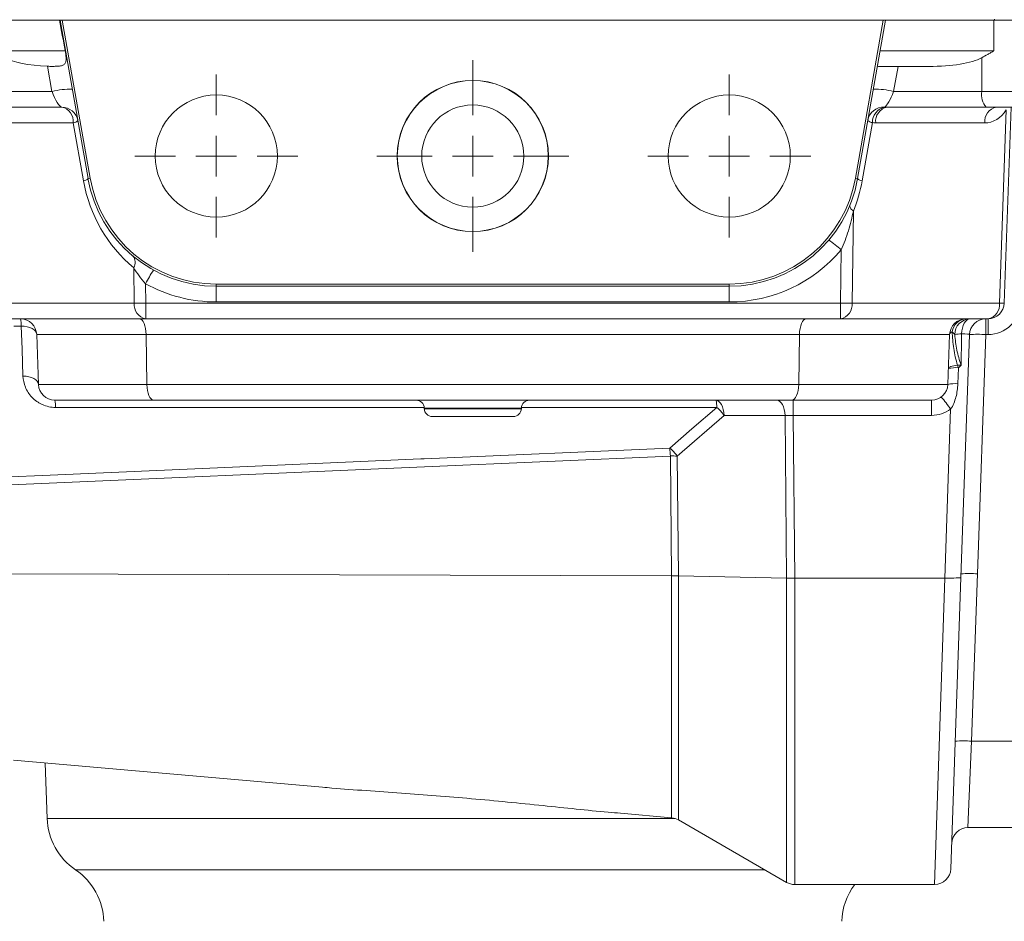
# Model space of a CAD drawing. Header units: millimetres. Extents: x 143 to 824, y 74 to 819.
# Tile 16 of 26: x 204 to 325, y 603 to 714. Entities that reach past the tile are written whole.
import ezdxf

# ---------------------------------------------------------------- set-up
doc = ezdxf.new("R2010")
doc.units = ezdxf.units.MM

# ---------------------------------------------------------------- blocks, each defined once
blk = doc.blocks.new('SW_CENTERMARKSYMBOL_0')
at = {"color": 0, "linetype": 'Continuous', "lineweight": 0}
for p, q in [((0, 5), (0, 10)), ((0, 0), (0, 2.5)), ((-5, 0), (-10, 0)), ((0, 0), (-2.5, 0)), ((0, 0), (0, -2.5)), ((0, 0), (2.5, 0)), ((5, 0), (10, 0)), ((0, -5), (0, -10))]:
    blk.add_line(p, q, dxfattribs=at)
blk = doc.blocks.new('SW_CENTERMARKSYMBOL_1')
at = {"color": 0, "linetype": 'Continuous', "lineweight": 0}
for p, q in [((0, 5), (0, 10)), ((0, 0), (0, 2.5)), ((-5, 0), (-10, 0)), ((0, 0), (-2.5, 0)), ((0, 0), (0, -2.5)), ((0, 0), (2.5, 0)), ((5, 0), (10, 0)), ((0, -5), (0, -10))]:
    blk.add_line(p, q, dxfattribs=at)
blk = doc.blocks.new('SW_CENTERMARKSYMBOL_2')
at = {"color": 0, "linetype": 'Continuous', "lineweight": 0}
for p, q in [((0, 5), (0, 11.79)), ((0, 0), (0, 2.5)), ((-5, 0), (-11.79, 0)), ((0, 0), (-2.5, 0)), ((0, 0), (0, -2.5)), ((0, 0), (2.5, 0)), ((5, 0), (11.79, 0)), ((0, -5), (0, -11.79))]:
    blk.add_line(p, q, dxfattribs=at)

msp = doc.modelspace()

# ---------------------------------------------------------------- linework, layer by layer
at = {"color": 7, "linetype": 'Continuous', "lineweight": 15}
for p, q in [((200.36, 714.03), (208.59, 714.03)), ((208.67, 714.03), (208.59, 714.03)), ((212.11, 694.55), (208.67, 714.03)), ((208.67, 714.03), (208.95, 714.03)), ((208.95, 714.03), (212.37, 694.6)), ((309.78, 714.03), (208.95, 714.03)), ((306.36, 694.6), (309.78, 714.03)), ((310.06, 714.03), (306.62, 694.55)), ((309.78, 714.03), (310.06, 714.03)), ((310.06, 714.03), (323.36, 714.03)), ((323.36, 710.26), (323.36, 714.03)), ((323.36, 714.03), (327.27, 714.03)), ((323.45, 714.13), (323.45, 714.03)), ((200.36, 710.26), (209.3, 710.26)), ((309.39, 710.26), (323.36, 710.26)), ((321.89, 705.26), (321.86, 709.4)), ((207.68, 705.26), (207.14, 708.35)), ((315.39, 708.33), (309.26, 708.33)), ((311.59, 708.33), (311.05, 705.26)), ((201.84, 705.26), (207.68, 705.26)), ((311.05, 705.26), (321.89, 705.26)), ((208.88, 703.33), (201.32, 703.33)), ((322.41, 703.33), (310.25, 703.33)), ((327.05, 703.33), (322.41, 703.33)), ((324.05, 679.26), (324.88, 703)), ((325.48, 703.33), (324.64, 679.26)), ((210.29, 701.4), (201.48, 701.4)), ((211.55, 694.27), (210.29, 701.4)), ((308.44, 701.43), (307.18, 694.27)), ((322.25, 701.4), (308.84, 701.4)), ((212.11, 694.55), (212.37, 694.6)), ((306.62, 694.55), (306.36, 694.6)), ((306.11, 690.57), (305.94, 679.26)), ((304.53, 679.26), (304.62, 685.79)), ((217.79, 679.26), (217.72, 683.6)), ((219.17, 681.64), (219.2, 679.26)), ((227.86, 681.6), (290.86, 681.6)), ((227.86, 681.33), (227.86, 681.6)), ((290.86, 681.33), (227.86, 681.33)), ((227.86, 681.33), (227.86, 679.4)), ((290.86, 681.33), (290.86, 681.6)), ((290.86, 681.33), (290.86, 679.4)), ((199.67, 679.26), (217.79, 679.26)), ((219.2, 679.26), (304.53, 679.26)), ((219.2, 679.26), (219.2, 677.33)), ((290.86, 679.4), (227.86, 679.4)), ((304.53, 677.33), (304.53, 679.26)), ((305.94, 679.26), (324.05, 679.26)), ((219.2, 677.33), (201.09, 677.33)), ((304.53, 677.33), (219.2, 677.33)), ((322.64, 677.33), (304.53, 677.33)), ((322.36, 675.4), (322.36, 677.33)), ((322.64, 675.4), (322.64, 677.33)), ((203.91, 676.44), (202.98, 676.44)), ((219.25, 675.4), (205.81, 675.4)), ((205.81, 675.4), (206.02, 669.26)), ((299.48, 675.4), (219.25, 675.4)), ((219.25, 675.4), (219.34, 669.26)), ((299.48, 675.4), (299.39, 669.26)), ((317.92, 675.4), (299.48, 675.4)), ((317.92, 675.4), (317.71, 669.26)), ((320.36, 675.4), (319.32, 645.54)), ((322.36, 675.4), (321.33, 646.01)), ((322.64, 675.4), (322.36, 675.4)), ((319, 671.31), (318.93, 669.34)), ((206.02, 669.26), (219.34, 669.26)), ((219.34, 669.26), (299.39, 669.26)), ((299.39, 669.26), (317.71, 669.26)), ((220.16, 667.33), (208.02, 667.33)), ((298.56, 667.33), (220.16, 667.33)), ((253.4, 666.36), (253.4, 666.29)), ((265.33, 666.29), (265.33, 666.36)), ((315.71, 667.33), (298.56, 667.33)), ((298.71, 665.47), (298.71, 667.33)), ((315.71, 665.47), (315.71, 667.33)), ((264.33, 665.33), (254.4, 665.33)), ((290.23, 665.46), (284.45, 660.46)), ((297.71, 665.46), (290.23, 665.46)), ((297.9, 645.48), (297.71, 665.46)), ((315.71, 665.47), (298.71, 665.47)), ((298.71, 665.47), (298.9, 645.47)), ((317.32, 645.47), (318.05, 666.22)), ((283.78, 645.75), (283.63, 660.47)), ((284.45, 660.46), (284.61, 645.74)), ((202.22, 646), (283.78, 645.75)), ((283.78, 645.75), (283.78, 645.75)), ((284.61, 645.74), (297.9, 645.48)), ((284.61, 645.74), (284.61, 645.74)), ((321.33, 646.01), (320.62, 625.44)), ((297.9, 645.48), (297.9, 645.48)), ((298.9, 645.47), (317.32, 645.47)), ((298.9, 645.47), (298.9, 645.47)), ((319.32, 645.54), (318.07, 609.76)), ((319.32, 645.54), (319.32, 645.54)), ((320.62, 625.44), (320.18, 614.83)), ((320.62, 625.44), (330.36, 625.44)), ((202.95, 623.1), (240.9, 619.78)), ((206.86, 622.76), (207.1, 615.96)), ((277.5, 616.58), (283.78, 616.03)), ((284.61, 615.77), (297.9, 608.1)), ((330.36, 614.83), (320.18, 614.83)), ((298.9, 607.83), (316.07, 607.83))]:
    msp.add_line(p, q, dxfattribs=at)
at = {"color": 8, "linetype": 'Continuous', "lineweight": 15}
for p, q in [((321.89, 705.26), (329.05, 705.26)), ((259.36, 666.36), (253.4, 666.36)), ((265.33, 666.36), (259.36, 666.36)), ((253.4, 666.29), (259.36, 666.29)), ((259.36, 666.29), (265.33, 666.29)), ((283.78, 616.03), (283.78, 645.75)), ((284.61, 645.74), (284.61, 615.77)), ((297.9, 608.1), (297.9, 645.48)), ((298.9, 645.47), (298.9, 607.83)), ((316.07, 607.83), (317.32, 645.47)), ((207.1, 615.96), (284.18, 615.96)), ((210.57, 609.63), (259.36, 609.63)), ((259.36, 609.63), (295.24, 609.63))]:
    msp.add_line(p, q, dxfattribs=at)
at = {"color": 7, "linetype": 'Continuous', "lineweight": 15, "flags": 128}
for points in [[(305.67, 691.26), (305.65, 691.19), (305.66, 691.12), (305.69, 691.04), (305.73, 690.96), (305.8, 690.86), (305.88, 690.77), (305.99, 690.67), (306.11, 690.57)], [(320.43, 677.33), (320.24, 677.29), (320.06, 677.19), (319.88, 677.02), (319.73, 676.8), (319.6, 676.52), (319.5, 676.2), (319.43, 675.85), (319.4, 675.48)], [(204.12, 670.3), (204.01, 673.62), (203.91, 676.44)], [(203.91, 676.44), (204.28, 676.42), (204.63, 676.36), (204.96, 676.27), (205.24, 676.14), (205.48, 675.98), (205.65, 675.8), (205.76, 675.6), (205.81, 675.4)], [(318.9, 671.62), (318.66, 671.6), (318.44, 671.56), (318.25, 671.52), (318.08, 671.47), (317.95, 671.41), (317.86, 671.35), (317.8, 671.29), (317.78, 671.22)], [(204.12, 670.3), (204.49, 670.28), (204.85, 670.22), (205.17, 670.13), (205.46, 670), (205.69, 669.84), (205.87, 669.66), (205.98, 669.47), (206.02, 669.26)], [(283.55, 661.45), (286.27, 663.8), (289.33, 666.44)], [(290.23, 665.46), (290.2, 665.83), (290.13, 666.18), (290.04, 666.51), (289.91, 666.79), (289.76, 667.02), (289.59, 667.19), (289.41, 667.29), (289.23, 667.33)], [(297.71, 665.46), (297.68, 665.83), (297.62, 666.18), (297.52, 666.51), (297.4, 666.79), (297.25, 667.02), (297.08, 667.19), (296.9, 667.29), (296.71, 667.33)], [(202.55, 657.92), (206.53, 658.1), (222.45, 658.79), (253, 660.12), (253.37, 660.13), (283.55, 661.45)], [(283.63, 660.47), (253.44, 659.16), (202.62, 656.95)]]:
    msp.add_lwpolyline(points, dxfattribs=at)
at = {"color": 8, "linetype": 'Continuous', "lineweight": 15, "flags": 128}
for points in [[(253.37, 666.44), (238.74, 666.44), (220.53, 666.44), (208.12, 666.44)], [(289.33, 666.44), (285.34, 666.44), (269.37, 666.44), (265.35, 666.44)]]:
    msp.add_lwpolyline(points, dxfattribs=at)
at = {"color": 7, "linetype": 'Continuous', "lineweight": 15}
for centre, radius in [((259.36, 697.33), 9.29), ((259.36, 697.33), 9.27), ((227.86, 697.33), 7.5), ((290.86, 697.33), 7.5), ((259.36, 697.33), 6.27)]:
    msp.add_circle(centre, radius, dxfattribs=at)
for centre, radius, start, end in [((209.84, 697.25), 8.29, 87.6858, 105.0479), ((308.89, 697.25), 8.29, 74.9521, 92.3142), ((324.13, 704.82), 2.28, 168.9819, 221.0252), ((208.88, 701.33), 2, 10, 90), ((208.54, 701.6), 1.76, 353.4535, 78.9719), ((309.84, 701.35), 1.99, 87.8724, 169.8316), ((310.41, 701.43), 1.97, 104.5467, 180.1815), ((310.59, 701.6), 1.76, 101.0281, 186.5465), ((324, 701.6), 1.76, 101.0281, 186.5465), ((210.2, 702.28), 0.883, 275.8927, 317.1328), ((308.53, 702.31), 0.883, 222.8672, 264.1073), ((211.46, 695.15), 0.883, 275.8927, 317.1328), ((229.28, 697.4), 18, 190, 230.0662), ((227.86, 697.33), 16, 190, 270), ((227.86, 697.33), 15.73, 190, 270), ((290.86, 697.33), 15.73, 270, 350), ((290.86, 697.33), 16, 270, 350), ((289.45, 697.4), 18, 337.7115, 350), ((307.27, 695.15), 0.883, 222.8672, 264.1073), ((292.51, 672.18), 18.22, 48.3409, 54.4942), ((290.86, 697.4), 18, 270, 319.8542), ((216.62, 684.24), 1.28, 329.9126, 40.2026), ((244.3, 668.31), 28.45, 148.1494, 152.0559), ((227.86, 697.4), 18, 241.0994, 270), ((219.54, 679.06), 1.76, 173.4535, 258.9719), ((218.49, 722.2), 42.95, 269.0572, 270.9428), ((305.24, 722.2), 42.95, 269.0572, 270.9428), ((304.19, 679.06), 1.76, 281.0281, 6.5465), ((322.3, 679.06), 1.76, 281.0281, 6.5465), ((322.64, 679.33), 2, 270, 358), ((322.64, 679.4), 4, 270, 358), ((324.35, 685.24), 5.99, 267.1981, 272.8019), ((203.81, 675.33), 2, 2, 90), ((201.24, 676.58), 2.67, 356.9708, 16.1633), ((319.92, 675.33), 2, 90, 178), ((320.03, 675.52), 1.81, 93.3072, 172.6089), ((320.49, 675.39), 1.94, 91.6364, 179.9499), ((322.36, 675.33), 2, 90, 177.9988), ((318.39, 675.3), 0.478, 109.7055, 168.5593), ((319.56, 670.22), 5.27, 91.673, 101.0393), ((321.36, 661.06), 14.37, 86.0117, 93.9859), ((318.64, 667.61), 3.72, 84.5167, 103.5054), ((323.95, 673.12), 5.27, 196.548, 200.1681), ((208.02, 669.33), 2, 182, 270), ((315.71, 669.33), 2, 270, 358), ((318.58, 665.65), 3.72, 84.5167, 103.5055), ((308.54, 659.94), 11.4, 33.455, 42.9597), ((205.45, 666.58), 2.67, 356.9725, 16.1537), ((252.4, 666.33), 1, 2, 90), ((266.33, 666.33), 1, 90, 178), ((286.66, 666.59), 2.67, 356.9727, 16.1563), ((286.54, 663), 4.43, 33.6769, 50.9926), ((254.4, 666.33), 1, 182, 270), ((264.33, 666.33), 1, 270, 358), ((315.71, 669.47), 4, 270, 305.7346), ((280.77, 658.01), 4.43, 33.6795, 50.9946), ((265.2, 659.6), 18.45, 2.7247, 5.765), ((283.77, 635.68), 24.8, 88.4161, 90.323), ((320.34, 631.67), 14.37, 86.0117, 93.9859), ((319.62, 611.11), 14.37, 86.0129, 93.9871), ((215.09, 616.24), 8, 182, 235.6082), ((283.61, 614.04), 2, 60, 85), ((320.18, 612.83), 2, 90, 178), ((206.06, 603.03), 8, 2, 55.6082), ((316.07, 609.83), 2, 270.3486, 358), ((298.9, 609.83), 2, 240, 270), ((312.67, 603.03), 8, 143.163, 178)]:
    msp.add_arc(centre, radius, start, end, dxfattribs=at)
for centre, major_axis, ratio, start_param, end_param in [((208.83, 701.63), (-7.29, 41.4), 0.04758, 4.913956, 5.008145), ((208.6, 710.33), (7.47, 0.08), 0.267572, 3.586827, 4.511895), ((315.12, 710.33), (7.47, -0.08), 0.267572, 4.751314, 5.837951), ((208.18, 705.33), (-0.75, 1.99), 0.228601, 1.520225, 3.056115), ((310.55, 705.33), (0.75, 1.99), 0.228601, 3.349885, 4.762961), ((310.41, 705.33), (2.75, 0.24), 0.72281, 4.470548, 4.593362), ((322.29, 705.4), (0.13, 4), 0.81623, 3.167126, 4.095412), ((308.99, 705.4), (0.46, 3.98), 0.81283, 3.112633, 3.235448), ((218.42, 675.33), (0, 2), 0.414214, 4.747296, 6.283185), ((300.31, 675.33), (0, 2), 0.414214, 0, 1.53589), ((320.43, 734.71), (2, 114.48), 0.000021, 4.128987, 4.168659), ((318.36, 675.33), (2, 0.07), 0.069374, 6.278313, 7.304162), ((220.16, 669.33), (0, 2), 0.414214, 1.605703, 3.141593), ((298.56, 669.33), (0, 2), 0.414214, 3.141593, 4.677482), ((298.72, 665.33), (2, -0.02), 0.069729, 1.572764, 2.096036), ((317.32, 645.54), (2, 0), 0.0349, 4.713607, 6.281968)]:
    msp.add_ellipse(centre, major_axis=major_axis, ratio=ratio, start_param=start_param, end_param=end_param, dxfattribs=at)
for points, knots in [([(207.14, 708.35), (207.32, 708.35), (207.5, 708.34), (207.86, 708.34), (208.05, 708.35), (208.4, 708.36), (208.57, 708.38), (208.87, 708.43), (209.01, 708.48), (209.22, 708.61), (209.3, 708.7), (209.37, 708.88), (209.39, 708.94), (209.41, 709.08), (209.41, 709.15), (209.42, 709.38), (209.4, 709.55), (209.36, 709.9), (209.33, 710.08), (209.3, 710.26)], [0, 0, 0, 0, 0.125, 0.125, 0.25, 0.25, 0.375, 0.375, 0.5, 0.5, 0.625, 0.625, 0.6875, 0.6875, 0.75, 0.75, 0.875, 0.875, 1, 1, 1, 1]), ([(323.36, 710.26), (323.24, 710.19), (323.11, 710.11), (322.86, 709.96), (322.73, 709.89), (322.35, 709.67), (322.1, 709.53), (321.86, 709.4)], [0, 0, 0, 0, 0.25, 0.25, 0.5, 0.5, 1, 1, 1, 1]), ([(309.09, 708.55), (309.08, 708.47), (309.08, 708.42), (309.14, 708.34), (309.19, 708.33), (309.26, 708.33)], [0, 0, 0, 0, 0.5, 0.5, 1, 1, 1, 1]), ([(306.11, 690.57), (305.93, 689.76), (305.73, 688.95), (305.24, 687.35), (304.95, 686.57), (304.62, 685.79)], [0, 0, 0, 0, 0.5, 0.5, 1, 1, 1, 1]), ([(219.17, 681.64), (218.88, 681.95), (218.62, 682.28), (218.14, 682.94), (217.92, 683.27), (217.72, 683.6)], [0, 0, 0, 0, 0.5, 0.5, 1, 1, 1, 1]), ([(318.23, 675.75), (318.27, 675.07), (318.33, 674.38), (318.54, 673), (318.68, 672.3), (318.9, 671.62)], [0, 0, 0, 0, 0.5, 0.5, 1, 1, 1, 1]), ([(318.55, 675.39), (318.61, 674.76), (318.7, 674.12), (318.88, 673.18), (318.95, 672.87), (319.12, 672.25), (319.22, 671.95), (319.33, 671.65)], [0, 0, 0, 0, 0.5, 0.5, 0.75, 0.75, 1, 1, 1, 1]), ([(208.12, 666.44), (207.84, 666.44), (207.55, 666.47), (207.01, 666.59), (206.75, 666.68), (206.37, 666.84), (206.25, 666.91), (206.02, 667.04), (205.91, 667.11), (205.58, 667.34), (205.39, 667.51), (205.03, 667.89), (204.88, 668.08), (204.62, 668.5), (204.5, 668.72), (204.24, 669.38), (204.14, 669.84), (204.12, 670.3)], [0, 0, 0, 0, 0.125, 0.125, 0.25, 0.25, 0.3125, 0.3125, 0.375, 0.375, 0.5, 0.5, 0.625, 0.625, 0.75, 0.75, 1, 1, 1, 1]), ([(318.93, 669.34), (318.91, 668.8), (318.84, 668.25), (318.63, 667.46), (318.54, 667.19), (318.33, 666.69), (318.2, 666.45), (318.05, 666.22)], [0, 0, 0, 0, 0.5, 0.5, 0.75, 0.75, 1, 1, 1, 1]), ([(297.9, 645.48), (297.94, 645.48), (298.02, 645.47), (298.13, 645.47), (298.26, 645.47), (298.38, 645.47), (298.51, 645.47), (298.64, 645.47), (298.77, 645.47), (298.86, 645.47), (298.9, 645.47)], [0, 0, 0, 0, 0.125002, 0.250003, 0.375002, 0.5, 0.624998, 0.749997, 0.874998, 1, 1, 1, 1]), ([(240.9, 619.79), (241.29, 619.76), (243.03, 619.59), (246.27, 619.37), (250.55, 619.06), (254.87, 618.74), (259.23, 618.38), (263.62, 617.97), (269.27, 617.4), (273.94, 616.89), (277, 616.63), (277.5, 616.59)], [0, 0, 0, 0, 0.033392, 0.151069, 0.268745, 0.383997, 0.499247, 0.617815, 0.736384, 0.956999, 1, 1, 1, 1])]:
    msp.add_open_spline(points, degree=3, knots=knots, dxfattribs=at)
for points in [[(318.55, 675.39), (318.46, 675.51), (318.35, 675.64), (318.23, 675.75)], [(318.9, 671.62), (319.05, 671.63), (319.19, 671.64), (319.33, 671.65)], [(319, 671.31), (319.12, 671.42), (319.23, 671.53), (319.33, 671.65)], [(284.61, 645.74), (284.36, 645.75), (284.07, 645.75), (283.78, 645.75)], [(317.32, 645.47), (317.32, 645.47), (317.32, 645.47), (317.32, 645.47)]]:
    msp.add_open_spline(points, degree=3, dxfattribs=at)

# ---------------------------------------------------------------- block references
at = {"color": 7, "linetype": 'Continuous', "lineweight": 0}
for name, p in [('SW_CENTERMARKSYMBOL_2', (259.36, 697.33)), ('SW_CENTERMARKSYMBOL_1', (227.86, 697.33)), ('SW_CENTERMARKSYMBOL_0', (290.86, 697.33))]:
    msp.add_blockref(name, p, dxfattribs=at)

doc.saveas('drawing.dxf')
